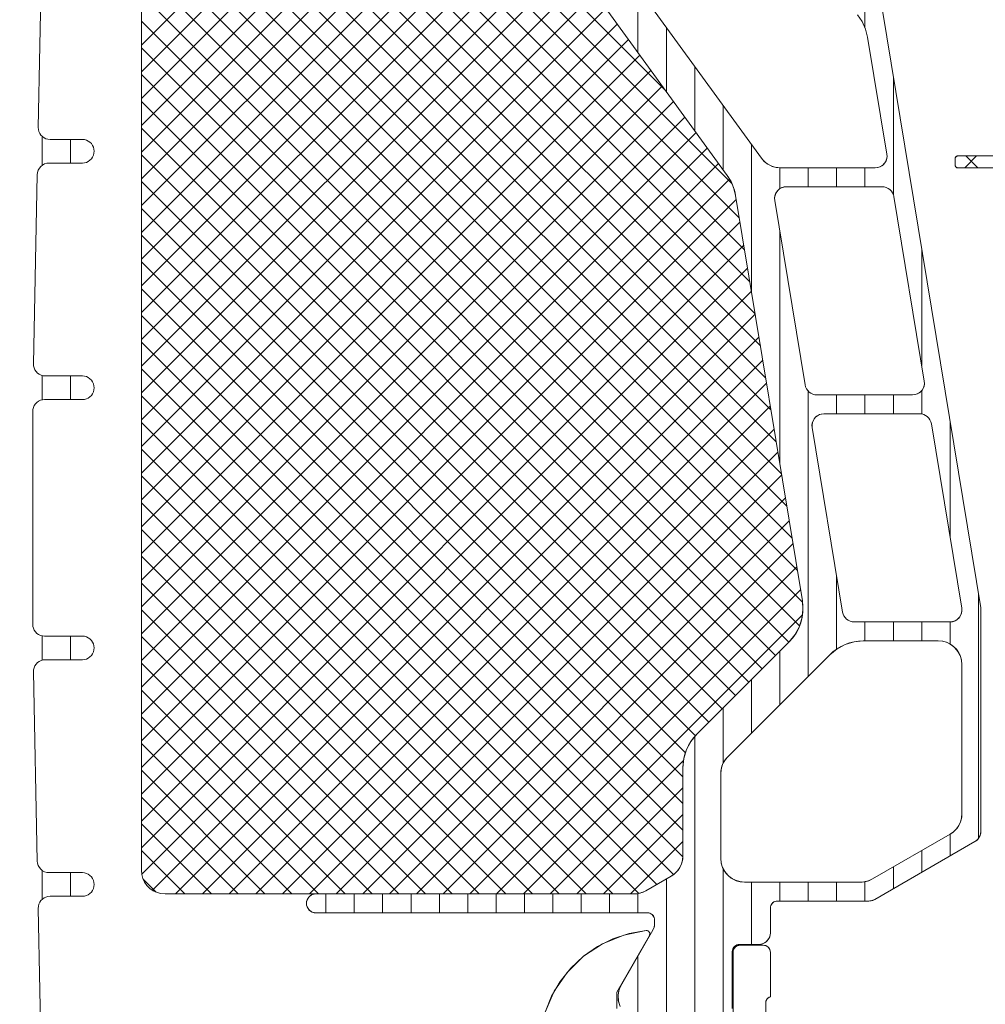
# Model space of a CAD drawing. Header units: metres. Extents: x 69 to 122.5, y -21.4 to -4.6.
# Tile 53 of 250: x 73.3982 to 73.4391, y -17.9094 to -17.8677. Entities that reach past the tile are written whole.
import ezdxf

# ---------------------------------------------------------------- set-up
doc = ezdxf.new("R2010")
doc.units = ezdxf.units.M
doc.header["$LTSCALE"] = 0.02
doc.linetypes.add('ISO-07 Punktiert', pattern=[0.889, 0.127, -0.762])
doc.layers.add('013_Beton und Stahlbetonarbeiten-000 Unterzüge', color=7, linetype='ISO-07 Punktiert', lineweight=13)
doc.layers.add('032_Metallarbeiten-Fenster', color=7, linetype='Continuous', lineweight=5)

msp = doc.modelspace()

# ---------------------------------------------------------------- linework, layer by layer
at = {"layer": '013_Beton und Stahlbetonarbeiten-000 Unterzüge'}
msp.add_lwpolyline([(74.695, -17.90244), (74.695, -18.15244), (72.245, -18.15244), (72.245, -17.90244)], close=True, dxfattribs=at)
at = {"layer": '032_Metallarbeiten-Fenster', "color": 251, "linetype": 'Continuous', "lineweight": 9, "true_color": 0x555555}
for p, q in [((73.419492, -17.86289), (73.4034, -17.878982)), ((73.41836, -17.86289), (73.4034, -17.87785)), ((73.417229, -17.86289), (73.4034, -17.876719)), ((73.416098, -17.86289), (73.4034, -17.875588)), ((73.414966, -17.86289), (73.4034, -17.874456)), ((73.413835, -17.86289), (73.4034, -17.873325)), ((73.412703, -17.86289), (73.4034, -17.872194)), ((73.411572, -17.86289), (73.4034, -17.871062)), ((73.410441, -17.86289), (73.4034, -17.869931)), ((73.409309, -17.86289), (73.4034, -17.8688)), ((73.420601, -17.862913), (73.4034, -17.880113)), ((73.430915, -17.889644), (73.404186, -17.862916)), ((73.430691, -17.88829), (73.405292, -17.86289)), ((73.430468, -17.886935), (73.406423, -17.86289)), ((73.430245, -17.88558), (73.407554, -17.86289)), ((73.430021, -17.884226), (73.408686, -17.86289)), ((73.429798, -17.882871), (73.409817, -17.86289)), ((73.429575, -17.881516), (73.410949, -17.86289)), ((73.429351, -17.880162), (73.41208, -17.86289)), ((73.429128, -17.878807), (73.413211, -17.86289)), ((73.428905, -17.877452), (73.414343, -17.86289)), ((73.428682, -17.876098), (73.415474, -17.86289)), ((73.428365, -17.87465), (73.416605, -17.86289)), ((73.425553, -17.870706), (73.417737, -17.86289)), ((73.421261, -17.863383), (73.4034, -17.881245)), ((73.431138, -17.890999), (73.403532, -17.863393)), ((73.4214, -17.864376), (73.4034, -17.882376)), ((73.431355, -17.892348), (73.4034, -17.864392)), ((73.421618, -17.86529), (73.4034, -17.883507)), ((73.431233, -17.893357), (73.4034, -17.865524)), ((73.434, -17.868069), (73.434, -17.8654)), ((73.422094, -17.865945), (73.4034, -17.884639)), ((73.4244, -17.869119), (73.4244, -17.866397)), ((73.42257, -17.8666), (73.4034, -17.88577)), ((73.430786, -17.894041), (73.4034, -17.866655)), ((73.423046, -17.867256), (73.4034, -17.886901)), ((73.43022, -17.894607), (73.4034, -17.867787)), ((73.423522, -17.867911), (73.4034, -17.888033)), ((73.4256, -17.870771), (73.4256, -17.868049)), ((73.423998, -17.868566), (73.4034, -17.889164)), ((73.429655, -17.895173), (73.4034, -17.868918)), ((73.424474, -17.869221), (73.4034, -17.890296)), ((73.4268, -17.872423), (73.4268, -17.869701)), ((73.42495, -17.869877), (73.4034, -17.891427)), ((73.429089, -17.895738), (73.4034, -17.870049)), ((73.4352, -17.875119), (73.4352, -17.870144)), ((73.425426, -17.870532), (73.4034, -17.892558)), ((73.428523, -17.896304), (73.4034, -17.871181)), ((73.425902, -17.871187), (73.4034, -17.89369)), ((73.428, -17.874074), (73.428, -17.871352)), ((73.426379, -17.871842), (73.4034, -17.894821)), ((73.3992, -17.873888), (73.3992, -17.87266)), ((73.427958, -17.89687), (73.4034, -17.872312)), ((73.426855, -17.872498), (73.4034, -17.895952)), ((73.4004, -17.87379), (73.4004, -17.87279)), ((73.4292, -17.879243), (73.4292, -17.873004)), ((73.427331, -17.873153), (73.4034, -17.897084)), ((73.427392, -17.897435), (73.4034, -17.873443)), ((73.427807, -17.873808), (73.4034, -17.898215)), ((73.4304, -17.874876), (73.4304, -17.873989)), ((73.4316, -17.87479), (73.4316, -17.87399)), ((73.4328, -17.87479), (73.4328, -17.87399)), ((73.434, -17.87479), (73.434, -17.87399)), ((73.428272, -17.874474), (73.4034, -17.899347)), ((73.426832, -17.898007), (73.4034, -17.874575)), ((73.428554, -17.875324), (73.4034, -17.900478)), ((73.426413, -17.898719), (73.4034, -17.875706)), ((73.428714, -17.876295), (73.4034, -17.901609)), ((73.4263, -17.899737), (73.4034, -17.876837)), ((73.4304, -17.886523), (73.4304, -17.876685)), ((73.428874, -17.877266), (73.4034, -17.902741)), ((73.4364, -17.882343), (73.4364, -17.877424)), ((73.4263, -17.900869), (73.4034, -17.877969)), ((73.429034, -17.878238), (73.403415, -17.903857)), ((73.4263, -17.902), (73.4034, -17.8791)), ((73.429194, -17.879209), (73.403869, -17.904534)), ((73.429354, -17.88018), (73.404845, -17.90469)), ((73.426295, -17.903127), (73.4034, -17.880232)), ((73.425904, -17.903867), (73.4034, -17.881363)), ((73.429515, -17.881151), (73.405976, -17.90469)), ((73.429675, -17.882123), (73.407107, -17.90469)), ((73.425195, -17.904289), (73.4034, -17.882494)), ((73.3992, -17.883801), (73.3992, -17.882771)), ((73.4004, -17.88379), (73.4004, -17.88279)), ((73.429835, -17.883094), (73.408239, -17.90469)), ((73.4316, -17.89549), (73.4316, -17.883432)), ((73.4364, -17.884398), (73.4364, -17.88341)), ((73.42444, -17.904666), (73.4034, -17.883626)), ((73.4328, -17.88439), (73.4328, -17.88359)), ((73.434, -17.88439), (73.434, -17.88359)), ((73.4352, -17.88439), (73.4352, -17.88359)), ((73.429995, -17.884065), (73.40937, -17.90469)), ((73.423333, -17.90469), (73.4034, -17.884757)), ((73.4376, -17.889623), (73.4376, -17.884704)), ((73.430155, -17.885037), (73.410501, -17.90469)), ((73.422202, -17.90469), (73.4034, -17.885888)), ((73.430315, -17.886008), (73.411633, -17.90469)), ((73.42107, -17.90469), (73.4034, -17.88702)), ((73.430475, -17.886979), (73.412764, -17.90469)), ((73.430635, -17.88795), (73.413896, -17.90469)), ((73.419939, -17.90469), (73.4034, -17.888151)), ((73.430795, -17.888922), (73.415027, -17.90469)), ((73.418807, -17.90469), (73.4034, -17.889283)), ((73.430955, -17.889893), (73.416158, -17.90469)), ((73.417676, -17.90469), (73.4034, -17.890414)), ((73.431116, -17.890864), (73.41729, -17.90469)), ((73.4328, -17.89434), (73.4328, -17.891245)), ((73.416545, -17.90469), (73.4034, -17.891545)), ((73.431276, -17.891835), (73.418421, -17.90469)), ((73.4388, -17.902345), (73.4388, -17.891984)), ((73.415413, -17.90469), (73.4034, -17.892677)), ((73.431351, -17.892892), (73.419552, -17.90469)), ((73.434, -17.89399), (73.434, -17.89319)), ((73.4352, -17.89399), (73.4352, -17.89319)), ((73.4364, -17.89399), (73.4364, -17.89319)), ((73.4376, -17.894129), (73.4376, -17.89319)), ((73.3992, -17.894809), (73.3992, -17.893779)), ((73.4004, -17.89479), (73.4004, -17.89379)), ((73.414282, -17.90469), (73.4034, -17.893808)), ((73.4304, -17.89669), (73.4304, -17.894427)), ((73.413151, -17.90469), (73.4034, -17.894939)), ((73.4292, -17.89789), (73.4292, -17.895627)), ((73.412019, -17.90469), (73.4034, -17.896071)), ((73.428, -17.899171), (73.428, -17.896827)), ((73.410888, -17.90469), (73.4034, -17.897202)), ((73.4268, -17.91003), (73.4268, -17.898036)), ((73.409756, -17.90469), (73.4034, -17.898334)), ((73.426331, -17.899043), (73.420684, -17.90469)), ((73.408625, -17.90469), (73.4034, -17.899465)), ((73.407494, -17.90469), (73.4034, -17.900596)), ((73.4263, -17.900205), (73.421815, -17.90469)), ((73.4263, -17.901337), (73.422947, -17.90469)), ((73.406362, -17.90469), (73.4034, -17.901728)), ((73.4376, -17.903085), (73.4376, -17.902161)), ((73.4263, -17.902468), (73.424078, -17.90469)), ((73.405231, -17.90469), (73.4034, -17.902859)), ((73.4364, -17.903778), (73.4364, -17.902854)), ((73.3992, -17.90492), (73.3992, -17.903692)), ((73.4004, -17.90479), (73.4004, -17.90379)), ((73.428, -17.910017), (73.428, -17.903618)), ((73.4352, -17.90447), (73.4352, -17.903547)), ((73.404023, -17.904613), (73.403477, -17.904067)), ((73.4256, -17.91003), (73.4256, -17.904055)), ((73.4292, -17.90683), (73.4292, -17.90419)), ((73.4304, -17.90499), (73.4304, -17.90419)), ((73.4316, -17.90499), (73.4316, -17.90419)), ((73.4328, -17.90499), (73.4328, -17.90419)), ((73.434, -17.90499), (73.434, -17.904173)), ((73.4112, -17.90549), (73.4112, -17.90469)), ((73.4124, -17.90549), (73.4124, -17.90469)), ((73.4136, -17.90549), (73.4136, -17.90469)), ((73.4148, -17.90549), (73.4148, -17.90469)), ((73.416, -17.90549), (73.416, -17.90469)), ((73.4172, -17.90549), (73.4172, -17.90469)), ((73.4184, -17.90549), (73.4184, -17.90469)), ((73.4196, -17.90549), (73.4196, -17.90469)), ((73.4208, -17.90549), (73.4208, -17.90469)), ((73.422, -17.90549), (73.422, -17.90469)), ((73.4232, -17.90549), (73.4232, -17.90469)), ((73.4244, -17.90549), (73.4244, -17.904675)), ((73.4244, -17.910026), (73.4244, -17.907312))]:
    msp.add_line(p, q, dxfattribs=at)
at = {"layer": '032_Metallarbeiten-Fenster', "color": 250, "linetype": 'Continuous', "lineweight": 9, "true_color": 0x444444}
for p, q in [((73.438218, -17.87399), (73.438718, -17.87349)), ((73.43827, -17.87349), (73.43877, -17.87399))]:
    msp.add_line(p, q, dxfattribs=at)
at = {"layer": '032_Metallarbeiten-Fenster', "lineweight": 5}
for points in [[(73.410778, -17.90469), (73.4044, -17.90469), (73.4044, -17.90469), (73.404226, -17.904675), (73.404058, -17.90463), (73.4039, -17.904556), (73.403757, -17.904456), (73.403634, -17.904333), (73.403534, -17.90419), (73.40346, -17.904032), (73.403415, -17.903864), (73.4034, -17.90369), (73.4034, -17.86389), (73.4034, -17.86389), (73.403415, -17.863716), (73.40346, -17.863548), (73.403534, -17.86339), (73.403634, -17.863247), (73.403757, -17.863124), (73.4039, -17.863024), (73.404058, -17.86295), (73.404226, -17.862905), (73.4044, -17.86289), (73.410778, -17.86289)], [(73.4214, -17.86499), (73.428172, -17.874311), (73.428172, -17.874311), (73.428334, -17.874575), (73.428453, -17.87486), (73.428527, -17.875161), (73.431352, -17.892295), (73.431352, -17.892295), (73.431377, -17.892673), (73.431332, -17.89305), (73.431216, -17.89341), (73.431034, -17.893743), (73.430792, -17.894035), (73.426886, -17.897942), (73.426886, -17.897942), (73.426637, -17.898245), (73.426452, -17.89859), (73.426338, -17.898966), (73.4263, -17.899356), (73.4263, -17.903073), (73.4263, -17.903073), (73.426285, -17.903247), (73.42624, -17.903416), (73.426166, -17.903573), (73.426066, -17.903716), (73.425943, -17.90384), (73.4258, -17.90394), (73.424732, -17.904556), (73.424732, -17.904556), (73.424574, -17.90463), (73.424406, -17.904675), (73.424232, -17.90469), (73.410778, -17.90469), (73.410778, -17.90469), (73.410709, -17.904696), (73.410641, -17.904714), (73.410578, -17.904744), (73.410521, -17.904784), (73.410472, -17.904833), (73.410432, -17.90489), (73.410402, -17.904953), (73.410384, -17.905021), (73.410378, -17.90509), (73.410378, -17.90509), (73.410384, -17.90516), (73.410402, -17.905227), (73.410432, -17.90529), (73.410472, -17.905347), (73.410521, -17.905396), (73.410578, -17.905436), (73.410641, -17.905466), (73.410709, -17.905484), (73.410778, -17.90549), (73.4248, -17.90549), (73.4248, -17.90549), (73.424852, -17.905495), (73.424903, -17.905508), (73.42495, -17.90553), (73.424993, -17.90556), (73.42503, -17.905597), (73.42506, -17.90564), (73.425082, -17.905687), (73.425095, -17.905738), (73.4251, -17.90579), (73.4251, -17.905966), (73.4251, -17.905966), (73.425092, -17.906053), (73.42507, -17.906137), (73.425033, -17.906216), (73.423714, -17.9085), (73.423714, -17.9085), (73.423631, -17.908661), (73.423577, -17.908834), (73.423556, -17.909014), (73.423568, -17.909195), (73.423612, -17.909371)], [(73.423354, -17.864958), (73.429617, -17.873578), (73.429617, -17.873578), (73.429742, -17.873719), (73.42989, -17.873834), (73.430058, -17.87392), (73.430239, -17.873972), (73.430426, -17.87399), (73.434434, -17.87399), (73.434434, -17.87399), (73.43453, -17.873981), (73.434622, -17.873953), (73.434707, -17.873909), (73.434782, -17.873849), (73.434845, -17.873775), (73.434892, -17.873692), (73.434922, -17.8736), (73.434934, -17.873505), (73.434927, -17.873409), (73.434112, -17.868465), (73.434112, -17.868465), (73.434025, -17.868124), (73.433879, -17.867805), (73.43368, -17.867515)], [(73.399177, -17.912245), (73.399035, -17.9053), (73.399035, -17.9053), (73.399041, -17.905212), (73.399062, -17.905127), (73.399099, -17.905046), (73.399148, -17.904973), (73.39921, -17.90491), (73.399282, -17.904859), (73.399362, -17.904821), (73.399447, -17.904798), (73.399535, -17.90479), (73.4009, -17.90479), (73.4009, -17.90479), (73.400987, -17.904782), (73.401071, -17.90476), (73.40115, -17.904723), (73.401221, -17.904673), (73.401283, -17.904611), (73.401333, -17.90454), (73.40137, -17.904461), (73.401392, -17.904377), (73.4014, -17.90429), (73.4014, -17.90429), (73.401392, -17.904203), (73.40137, -17.904119), (73.401333, -17.90404), (73.401283, -17.903969), (73.401221, -17.903907), (73.40115, -17.903857), (73.401071, -17.90382), (73.400987, -17.903798), (73.4009, -17.90379), (73.399494, -17.90379), (73.399494, -17.90379), (73.399398, -17.903781), (73.399305, -17.903753), (73.39922, -17.903708), (73.399144, -17.903647), (73.399082, -17.903573), (73.399035, -17.903488), (73.399006, -17.903396), (73.398994, -17.9033), (73.398831, -17.8953), (73.398831, -17.8953), (73.398837, -17.895212), (73.398858, -17.895127), (73.398894, -17.895046), (73.398944, -17.894973), (73.399006, -17.89491), (73.399078, -17.894859), (73.399158, -17.894821), (73.399243, -17.894798), (73.399331, -17.89479), (73.4009, -17.89479), (73.4009, -17.89479), (73.400987, -17.894782), (73.401071, -17.89476), (73.40115, -17.894723), (73.401221, -17.894673), (73.401283, -17.894611), (73.401333, -17.89454), (73.40137, -17.894461), (73.401392, -17.894377), (73.4014, -17.89429), (73.4014, -17.89429), (73.401392, -17.894203), (73.40137, -17.894119), (73.401333, -17.89404), (73.401283, -17.893969), (73.401221, -17.893907), (73.40115, -17.893857), (73.401071, -17.89382), (73.400987, -17.893798), (73.4009, -17.89379), (73.3993, -17.89379), (73.3993, -17.89379), (73.399213, -17.893782), (73.399129, -17.89376), (73.39905, -17.893723), (73.398979, -17.893673), (73.398917, -17.893611), (73.398867, -17.89354), (73.39883, -17.893461), (73.398808, -17.893377), (73.3988, -17.89329), (73.3988, -17.88429), (73.3988, -17.88429), (73.398808, -17.884203), (73.39883, -17.884119), (73.398867, -17.88404), (73.398917, -17.883969), (73.398979, -17.883907), (73.39905, -17.883857), (73.399129, -17.88382), (73.399213, -17.883798), (73.3993, -17.88379), (73.4009, -17.88379), (73.4009, -17.88379), (73.400987, -17.883782), (73.401071, -17.88376), (73.40115, -17.883723), (73.401221, -17.883673), (73.401283, -17.883611), (73.401333, -17.88354), (73.40137, -17.883461), (73.401392, -17.883377), (73.4014, -17.88329), (73.4014, -17.88329), (73.401392, -17.883203), (73.40137, -17.883119), (73.401333, -17.88304), (73.401283, -17.882969), (73.401221, -17.882907), (73.40115, -17.882857), (73.401071, -17.88282), (73.400987, -17.882798), (73.4009, -17.88279), (73.399331, -17.88279), (73.399331, -17.88279), (73.399243, -17.882782), (73.399158, -17.882759), (73.399078, -17.882721), (73.399006, -17.88267), (73.398944, -17.882607), (73.398894, -17.882534), (73.398858, -17.882454), (73.398837, -17.882368), (73.398831, -17.88228), (73.398994, -17.87428), (73.398994, -17.87428), (73.399006, -17.874184), (73.399035, -17.874092), (73.399082, -17.874007), (73.399144, -17.873933), (73.39922, -17.873872), (73.399305, -17.873827), (73.399398, -17.873799), (73.399494, -17.87379), (73.4009, -17.87379), (73.4009, -17.87379), (73.400987, -17.873782), (73.401071, -17.87376), (73.40115, -17.873723), (73.401221, -17.873673), (73.401283, -17.873611), (73.401333, -17.87354), (73.40137, -17.873461), (73.401392, -17.873377), (73.4014, -17.87329), (73.4014, -17.87329), (73.401392, -17.873203), (73.40137, -17.873119), (73.401333, -17.87304), (73.401283, -17.872969), (73.401221, -17.872907), (73.40115, -17.872857), (73.401071, -17.87282), (73.400987, -17.872798), (73.4009, -17.87279), (73.399535, -17.87279), (73.399535, -17.87279), (73.399447, -17.872782), (73.399362, -17.872759), (73.399282, -17.872721), (73.39921, -17.87267), (73.399148, -17.872607), (73.399099, -17.872534), (73.399062, -17.872454), (73.399041, -17.872368), (73.399035, -17.87228), (73.399177, -17.865335)], [(73.42839, -17.90953), (73.42839, -17.90713), (73.42839, -17.90713), (73.428394, -17.907078), (73.428408, -17.907027), (73.42843, -17.90698), (73.42846, -17.906937), (73.428497, -17.9069), (73.42854, -17.90687), (73.428587, -17.906848), (73.428638, -17.906835), (73.42869, -17.90683), (73.4295, -17.90683), (73.4295, -17.90683), (73.429587, -17.906822), (73.429671, -17.9068), (73.42975, -17.906763), (73.429821, -17.906713), (73.429883, -17.906651), (73.429933, -17.90658), (73.42997, -17.906501), (73.429992, -17.906417), (73.43, -17.90633), (73.43, -17.90529), (73.43, -17.90529), (73.430004, -17.905238), (73.430018, -17.905187), (73.43004, -17.90514), (73.43007, -17.905097), (73.430107, -17.90506), (73.43015, -17.90503), (73.430197, -17.905008), (73.430248, -17.904995), (73.4303, -17.90499), (73.434166, -17.90499), (73.434166, -17.90499), (73.434253, -17.904982), (73.434337, -17.90496), (73.434416, -17.904923), (73.43865, -17.902479), (73.43865, -17.902479), (73.438721, -17.902429), (73.438783, -17.902367), (73.438833, -17.902296), (73.43887, -17.902217), (73.438892, -17.902132), (73.4389, -17.902046), (73.4389, -17.89259), (73.434538, -17.866127)], [(73.4235, -17.90954), (73.4235, -17.90884), (73.424881, -17.906447), (73.424881, -17.906447), (73.424892, -17.906424), (73.424898, -17.9064), (73.4249, -17.906375), (73.424897, -17.90635), (73.42489, -17.906326), (73.424878, -17.906303), (73.424862, -17.906283), (73.424843, -17.906267), (73.424822, -17.906254), (73.424798, -17.906245), (73.424773, -17.906241), (73.424748, -17.906241), (73.424748, -17.906241), (73.423799, -17.906428), (73.422904, -17.906795), (73.422096, -17.907327), (73.421406, -17.908006), (73.420859, -17.908804), (73.420476, -17.909692)], [(73.4298, -17.909767), (73.4298, -17.909313), (73.4298, -17.909313), (73.429804, -17.909262), (73.429817, -17.909211), (73.429839, -17.909165), (73.42987, -17.909123), (73.429908, -17.909087), (73.429952, -17.909059), (73.43, -17.90904), (73.43, -17.90716), (73.43, -17.90716), (73.429995, -17.907108), (73.429982, -17.907057), (73.42996, -17.90701), (73.42993, -17.906967), (73.429893, -17.90693), (73.42985, -17.9069), (73.429803, -17.906878), (73.429752, -17.906865), (73.4297, -17.90686), (73.42872, -17.90686), (73.42872, -17.90686), (73.428668, -17.906865), (73.428617, -17.906878), (73.42857, -17.9069), (73.428527, -17.90693), (73.42849, -17.906967), (73.42846, -17.90701), (73.428438, -17.907057), (73.428425, -17.907108), (73.42842, -17.90716), (73.42842, -17.90992)]]:
    msp.add_lwpolyline(points, dxfattribs=at)
at = {"layer": '032_Metallarbeiten-Fenster', "linetype": 'Continuous', "lineweight": 5}
for points in [[(73.4034, -17.86389), (73.4034, -17.90369), (73.403415, -17.903864), (73.40346, -17.904032), (73.403534, -17.90419), (73.403634, -17.904333), (73.403757, -17.904456), (73.4039, -17.904556), (73.404058, -17.90463), (73.404226, -17.904675), (73.4044, -17.90469), (73.410778, -17.90469), (73.424232, -17.90469), (73.424232, -17.90469), (73.424406, -17.904675), (73.424574, -17.90463), (73.424732, -17.904556), (73.4258, -17.90394), (73.4258, -17.90394), (73.425943, -17.90384), (73.426066, -17.903716), (73.426166, -17.903573), (73.42624, -17.903416), (73.426285, -17.903247), (73.4263, -17.903073), (73.4263, -17.899356), (73.4263, -17.899356), (73.426338, -17.898966), (73.426452, -17.89859), (73.426637, -17.898245), (73.426886, -17.897942), (73.430792, -17.894035), (73.430792, -17.894035), (73.431034, -17.893743), (73.431216, -17.89341), (73.431332, -17.89305), (73.431377, -17.892673), (73.431352, -17.892295), (73.428527, -17.875161), (73.428527, -17.875161), (73.428453, -17.87486), (73.428334, -17.874575), (73.428172, -17.874311), (73.4214, -17.86499)], [(73.4214, -17.86499), (73.428172, -17.874311), (73.428237, -17.874407), (73.428297, -17.874506), (73.428351, -17.874609), (73.428399, -17.874715), (73.428441, -17.874824), (73.428476, -17.874934), (73.428505, -17.875047), (73.428527, -17.875161), (73.431352, -17.892295), (73.431376, -17.892531), (73.431373, -17.892768), (73.431341, -17.893003), (73.431282, -17.893233), (73.431196, -17.893454), (73.431085, -17.893663), (73.43095, -17.893858), (73.430792, -17.894035), (73.426886, -17.897942), (73.426754, -17.898087), (73.426637, -17.898245), (73.426536, -17.898413), (73.426452, -17.89859), (73.426386, -17.898775), (73.426338, -17.898966), (73.42631, -17.89916), (73.4263, -17.899356), (73.4263, -17.903073), (73.426291, -17.903204), (73.426266, -17.903332), (73.426224, -17.903456), (73.426166, -17.903573), (73.426093, -17.903682), (73.426007, -17.903781), (73.425909, -17.903867), (73.4258, -17.90394), (73.424732, -17.904556), (73.424674, -17.904587), (73.424615, -17.904614), (73.424553, -17.904637), (73.424491, -17.904656), (73.424427, -17.904671), (73.424363, -17.904682), (73.424297, -17.904688), (73.424232, -17.90469), (73.410778, -17.90469), (73.4107, -17.904698), (73.410625, -17.904721), (73.410556, -17.904757), (73.410495, -17.904807), (73.410446, -17.904868), (73.410409, -17.904937), (73.410386, -17.905012), (73.410378, -17.90509), (73.410386, -17.905168), (73.410409, -17.905243), (73.410446, -17.905312), (73.410495, -17.905373), (73.410556, -17.905423), (73.410625, -17.90546), (73.4107, -17.905482), (73.410778, -17.90549), (73.4248, -17.90549), (73.424858, -17.905496), (73.424915, -17.905513), (73.424967, -17.905541), (73.425012, -17.905578), (73.425049, -17.905623), (73.425077, -17.905675), (73.425094, -17.905732), (73.4251, -17.90579), (73.4251, -17.905966), (73.425099, -17.905999), (73.425096, -17.906031), (73.42509, -17.906063), (73.425083, -17.906095), (73.425073, -17.906127), (73.425062, -17.906157), (73.425048, -17.906187), (73.425033, -17.906216), (73.423714, -17.9085), (73.423607, -17.908724), (73.423558, -17.908969), (73.423572, -17.909218), (73.423646, -17.909456)], [(73.43368, -17.867515), (73.433879, -17.867805), (73.434025, -17.868124), (73.434112, -17.868465), (73.434927, -17.873409), (73.434933, -17.873517), (73.434916, -17.873624), (73.434876, -17.873724), (73.434815, -17.873814), (73.434737, -17.873888), (73.434644, -17.873944), (73.434542, -17.873978), (73.434434, -17.87399), (73.430426, -17.87399), (73.430309, -17.873983), (73.430193, -17.873962), (73.43008, -17.873928), (73.429972, -17.873881), (73.42987, -17.873822), (73.429777, -17.87375), (73.429692, -17.873669), (73.429617, -17.873578), (73.423354, -17.864958)], [(73.399177, -17.912245), (73.399035, -17.9053), (73.399035, -17.9053), (73.399041, -17.905212), (73.399062, -17.905127), (73.399099, -17.905046), (73.399148, -17.904973), (73.39921, -17.90491), (73.399282, -17.904859), (73.399362, -17.904821), (73.399447, -17.904798), (73.399535, -17.90479), (73.4009, -17.90479), (73.4009, -17.90479), (73.400987, -17.904782), (73.401071, -17.90476), (73.40115, -17.904723), (73.401221, -17.904673), (73.401283, -17.904611), (73.401333, -17.90454), (73.40137, -17.904461), (73.401392, -17.904377), (73.4014, -17.90429), (73.4014, -17.90429), (73.401392, -17.904203), (73.40137, -17.904119), (73.401333, -17.90404), (73.401283, -17.903969), (73.401221, -17.903907), (73.40115, -17.903857), (73.401071, -17.90382), (73.400987, -17.903798), (73.4009, -17.90379), (73.399494, -17.90379), (73.399494, -17.90379), (73.399398, -17.903781), (73.399305, -17.903753), (73.39922, -17.903708), (73.399144, -17.903647), (73.399082, -17.903573), (73.399035, -17.903488), (73.399006, -17.903396), (73.398994, -17.9033), (73.398831, -17.8953), (73.398831, -17.8953), (73.398837, -17.895212), (73.398858, -17.895127), (73.398894, -17.895046), (73.398944, -17.894973), (73.399006, -17.89491), (73.399078, -17.894859), (73.399158, -17.894821), (73.399243, -17.894798), (73.399331, -17.89479), (73.4009, -17.89479), (73.4009, -17.89479), (73.400987, -17.894782), (73.401071, -17.89476), (73.40115, -17.894723), (73.401221, -17.894673), (73.401283, -17.894611), (73.401333, -17.89454), (73.40137, -17.894461), (73.401392, -17.894377), (73.4014, -17.89429), (73.4014, -17.89429), (73.401392, -17.894203), (73.40137, -17.894119), (73.401333, -17.89404), (73.401283, -17.893969), (73.401221, -17.893907), (73.40115, -17.893857), (73.401071, -17.89382), (73.400987, -17.893798), (73.4009, -17.89379), (73.3993, -17.89379), (73.3993, -17.89379), (73.399213, -17.893782), (73.399129, -17.89376), (73.39905, -17.893723), (73.398979, -17.893673), (73.398917, -17.893611), (73.398867, -17.89354), (73.39883, -17.893461), (73.398808, -17.893377), (73.3988, -17.89329), (73.3988, -17.88429), (73.3988, -17.88429), (73.398808, -17.884203), (73.39883, -17.884119), (73.398867, -17.88404), (73.398917, -17.883969), (73.398979, -17.883907), (73.39905, -17.883857), (73.399129, -17.88382), (73.399213, -17.883798), (73.3993, -17.88379), (73.4009, -17.88379), (73.4009, -17.88379), (73.400987, -17.883782), (73.401071, -17.88376), (73.40115, -17.883723), (73.401221, -17.883673), (73.401283, -17.883611), (73.401333, -17.88354), (73.40137, -17.883461), (73.401392, -17.883377), (73.4014, -17.88329), (73.4014, -17.88329), (73.401392, -17.883203), (73.40137, -17.883119), (73.401333, -17.88304), (73.401283, -17.882969), (73.401221, -17.882907), (73.40115, -17.882857), (73.401071, -17.88282), (73.400987, -17.882798), (73.4009, -17.88279), (73.399331, -17.88279), (73.399331, -17.88279), (73.399243, -17.882782), (73.399158, -17.882759), (73.399078, -17.882721), (73.399006, -17.88267), (73.398944, -17.882607), (73.398894, -17.882534), (73.398858, -17.882454), (73.398837, -17.882368), (73.398831, -17.88228), (73.398994, -17.87428), (73.398994, -17.87428), (73.399006, -17.874184), (73.399035, -17.874092), (73.399082, -17.874007), (73.399144, -17.873933), (73.39922, -17.873872), (73.399305, -17.873827), (73.399398, -17.873799), (73.399494, -17.87379), (73.4009, -17.87379), (73.4009, -17.87379), (73.400987, -17.873782), (73.401071, -17.87376), (73.40115, -17.873723), (73.401221, -17.873673), (73.401283, -17.873611), (73.401333, -17.87354), (73.40137, -17.873461), (73.401392, -17.873377), (73.4014, -17.87329), (73.4014, -17.87329), (73.401392, -17.873203), (73.40137, -17.873119), (73.401333, -17.87304), (73.401283, -17.872969), (73.401221, -17.872907), (73.40115, -17.872857), (73.401071, -17.87282), (73.400987, -17.872798), (73.4009, -17.87279), (73.399535, -17.87279), (73.399535, -17.87279), (73.399447, -17.872782), (73.399362, -17.872759), (73.399282, -17.872721), (73.39921, -17.87267), (73.399148, -17.872607), (73.399099, -17.872534), (73.399062, -17.872454), (73.399041, -17.872368), (73.399035, -17.87228), (73.399177, -17.865335)], [(73.42839, -17.90953), (73.42839, -17.90713), (73.428395, -17.907072), (73.428412, -17.907015), (73.42844, -17.906963), (73.428477, -17.906918), (73.428523, -17.906881), (73.428575, -17.906853), (73.428631, -17.906836), (73.42869, -17.90683), (73.4295, -17.90683), (73.429597, -17.90682), (73.429691, -17.906792), (73.429778, -17.906746), (73.429853, -17.906684), (73.429916, -17.906608), (73.429962, -17.906521), (73.42999, -17.906428), (73.43, -17.90633), (73.43, -17.90529), (73.430006, -17.905232), (73.430023, -17.905175), (73.43005, -17.905123), (73.430088, -17.905078), (73.430133, -17.905041), (73.430185, -17.905013), (73.430241, -17.904996), (73.4303, -17.90499), (73.434166, -17.90499), (73.434199, -17.904989), (73.434231, -17.904986), (73.434264, -17.90498), (73.434295, -17.904973), (73.434327, -17.904964), (73.434357, -17.904952), (73.434387, -17.904938), (73.434416, -17.904923), (73.43865, -17.902479), (73.438704, -17.902442), (73.438753, -17.902399), (73.438797, -17.90235), (73.438833, -17.902296), (73.438862, -17.902237), (73.438883, -17.902175), (73.438896, -17.902111), (73.4389, -17.902046), (73.4389, -17.89259), (73.434538, -17.866127)], [(73.4235, -17.90954), (73.4235, -17.90884), (73.424881, -17.906447), (73.424896, -17.906412), (73.4249, -17.906375), (73.424894, -17.906338), (73.424878, -17.906303), (73.424853, -17.906275), (73.424822, -17.906254), (73.424786, -17.906242), (73.424748, -17.906241), (73.424033, -17.906364), (73.423343, -17.90659), (73.422692, -17.906913), (73.422096, -17.907327), (73.421566, -17.907824), (73.421113, -17.908391), (73.420747, -17.909019), (73.420476, -17.909692)], [(73.4298, -17.909767), (73.4298, -17.909313), (73.429803, -17.909268), (73.429813, -17.909224), (73.42983, -17.909182), (73.429854, -17.909143), (73.429883, -17.909109), (73.429918, -17.909079), (73.429958, -17.909056), (73.43, -17.90904), (73.43, -17.90716), (73.429994, -17.907102), (73.429977, -17.907045), (73.429949, -17.906993), (73.429912, -17.906948), (73.429867, -17.906911), (73.429815, -17.906883), (73.429758, -17.906866), (73.4297, -17.90686), (73.42872, -17.90686), (73.428661, -17.906866), (73.428605, -17.906883), (73.428553, -17.906911), (73.428508, -17.906948), (73.428471, -17.906993), (73.428443, -17.907045), (73.428426, -17.907102), (73.42842, -17.90716), (73.42842, -17.90992)]]:
    msp.add_lwpolyline(points, dxfattribs=at)
at = {"layer": '032_Metallarbeiten-Fenster', "color": 7, "linetype": 'Continuous', "lineweight": 5}
for points in [[(73.439916, -17.87399), (73.437919, -17.87399), (73.4379, -17.873988), (73.437881, -17.873982), (73.437864, -17.873973), (73.437849, -17.87396), (73.437836, -17.873945), (73.437827, -17.873928), (73.437821, -17.873909), (73.437819, -17.87389), (73.437819, -17.87359), (73.437821, -17.87357), (73.437827, -17.873551), (73.437836, -17.873534), (73.437849, -17.873519), (73.437864, -17.873506), (73.437881, -17.873497), (73.4379, -17.873492), (73.437919, -17.87349), (73.440493, -17.87349)], [(73.440493, -17.87349), (73.437919, -17.87349), (73.437919, -17.87349), (73.437902, -17.873491), (73.437885, -17.873496), (73.437869, -17.873503), (73.437855, -17.873513), (73.437843, -17.873525), (73.437833, -17.87354), (73.437825, -17.873555), (73.437821, -17.873572), (73.437819, -17.87359), (73.437819, -17.87389), (73.437819, -17.87389), (73.437821, -17.873907), (73.437825, -17.873924), (73.437833, -17.87394), (73.437843, -17.873954), (73.437855, -17.873966), (73.437869, -17.873976), (73.437885, -17.873984), (73.437902, -17.873988), (73.437919, -17.87399), (73.439916, -17.87399)]]:
    msp.add_lwpolyline(points, dxfattribs=at)
at = {"layer": '032_Metallarbeiten-Fenster', "lineweight": 5}
for points in [[(73.430183, -17.875371), (73.430177, -17.875275), (73.430189, -17.87518), (73.430219, -17.875089), (73.430266, -17.875005), (73.430328, -17.874931), (73.430404, -17.874871), (73.430489, -17.874827), (73.430581, -17.874799), (73.430677, -17.87479), (73.434731, -17.87479), (73.434731, -17.87479), (73.434818, -17.874798), (73.434903, -17.874821), (73.434983, -17.874858), (73.435054, -17.874909), (73.435116, -17.874971), (73.435166, -17.875044), (73.435202, -17.875124), (73.435224, -17.875209), (73.43651, -17.883009), (73.43651, -17.883009), (73.436516, -17.883105), (73.436504, -17.8832), (73.436474, -17.883292), (73.436427, -17.883375), (73.436365, -17.883449), (73.43629, -17.883509), (73.436204, -17.883553), (73.436112, -17.883581), (73.436016, -17.88359), (73.431962, -17.88359), (73.431962, -17.88359), (73.431875, -17.883582), (73.43179, -17.883559), (73.431711, -17.883522), (73.431639, -17.883471), (73.431577, -17.883409), (73.431527, -17.883336), (73.431491, -17.883256), (73.431469, -17.883171)], [(73.433545, -17.89319), (73.437599, -17.89319), (73.437599, -17.89319), (73.437695, -17.893181), (73.437787, -17.893153), (73.437872, -17.893109), (73.437947, -17.893049), (73.438009, -17.892975), (73.438057, -17.892892), (73.438087, -17.8928), (73.438099, -17.892705), (73.438092, -17.892609), (73.436807, -17.884809), (73.436807, -17.884809), (73.436785, -17.884724), (73.436748, -17.884644), (73.436698, -17.884571), (73.436637, -17.884509), (73.436565, -17.884458), (73.436485, -17.884421), (73.436401, -17.884398), (73.436313, -17.88439), (73.432259, -17.88439), (73.432259, -17.88439), (73.432163, -17.884399), (73.432071, -17.884427), (73.431986, -17.884471), (73.431911, -17.884531), (73.431849, -17.884605), (73.431802, -17.884689), (73.431771, -17.88478), (73.431759, -17.884875), (73.431766, -17.884971), (73.433052, -17.892771), (73.433052, -17.892771), (73.433073, -17.892856), (73.43311, -17.892936), (73.43316, -17.893009), (73.433221, -17.893071), (73.433293, -17.893122), (73.433373, -17.893159), (73.433457, -17.893182)], [(73.432514, -17.894576), (73.432817, -17.894327), (73.433163, -17.894142), (73.433538, -17.894028), (73.433928, -17.89399), (73.4371, -17.89399), (73.4371, -17.89399), (73.437274, -17.894005), (73.437442, -17.89405), (73.4376, -17.894124), (73.437743, -17.894224), (73.437866, -17.894347), (73.437966, -17.89449), (73.43804, -17.894648), (73.438085, -17.894816), (73.4381, -17.89499), (73.4381, -17.901295), (73.4381, -17.901295), (73.438085, -17.901469), (73.43804, -17.901637), (73.437966, -17.901795), (73.437866, -17.901938), (73.437743, -17.902061), (73.4376, -17.902161), (73.434318, -17.904056), (73.434318, -17.904056), (73.43416, -17.90413), (73.433991, -17.904175), (73.433818, -17.90419), (73.4289, -17.90419), (73.4289, -17.90419), (73.428726, -17.904175), (73.428558, -17.90413), (73.4284, -17.904056), (73.428257, -17.903956), (73.428134, -17.903833), (73.428034, -17.90369), (73.42796, -17.903532), (73.427915, -17.903364), (73.4279, -17.90319), (73.4279, -17.899604), (73.4279, -17.899604), (73.427912, -17.899448), (73.427949, -17.899295), (73.428009, -17.89915), (73.428091, -17.899016), (73.428193, -17.898897)]]:
    msp.add_lwpolyline(points, close=True, dxfattribs=at)
at = {"layer": '032_Metallarbeiten-Fenster', "linetype": 'Continuous', "lineweight": 5}
for points in [[(73.436016, -17.88359), (73.431962, -17.88359), (73.431875, -17.883582), (73.43179, -17.883559), (73.431711, -17.883522), (73.431639, -17.883471), (73.431577, -17.883409), (73.431527, -17.883336), (73.431491, -17.883256), (73.431469, -17.883171), (73.430183, -17.875371), (73.430177, -17.875263), (73.430195, -17.875157), (73.430235, -17.875056), (73.430296, -17.874967), (73.430374, -17.874892), (73.430467, -17.874836), (73.430569, -17.874802), (73.430677, -17.87479), (73.434731, -17.87479), (73.434818, -17.874798), (73.434903, -17.874821), (73.434983, -17.874858), (73.435054, -17.874909), (73.435116, -17.874971), (73.435166, -17.875044), (73.435202, -17.875124), (73.435224, -17.875209), (73.43651, -17.883009), (73.436516, -17.883117), (73.436498, -17.883224), (73.436458, -17.883324), (73.436398, -17.883414), (73.436319, -17.883488), (73.436227, -17.883544), (73.436124, -17.883578)], [(73.437599, -17.89319), (73.433545, -17.89319), (73.433457, -17.893182), (73.433373, -17.893159), (73.433293, -17.893122), (73.433221, -17.893071), (73.43316, -17.893009), (73.43311, -17.892936), (73.433073, -17.892856), (73.433052, -17.892771), (73.431766, -17.884971), (73.43176, -17.884863), (73.431777, -17.884757), (73.431817, -17.884656), (73.431878, -17.884567), (73.431956, -17.884492), (73.432049, -17.884436), (73.432152, -17.884402), (73.432259, -17.88439), (73.436313, -17.88439), (73.436401, -17.884398), (73.436485, -17.884421), (73.436565, -17.884458), (73.436637, -17.884509), (73.436698, -17.884571), (73.436748, -17.884644), (73.436785, -17.884724), (73.436807, -17.884809), (73.438092, -17.892609), (73.438098, -17.892717), (73.438081, -17.892824), (73.438041, -17.892924), (73.43798, -17.893014), (73.437902, -17.893088), (73.437809, -17.893144), (73.437706, -17.893178)], [(73.433818, -17.90419), (73.4289, -17.90419), (73.428705, -17.904171), (73.428517, -17.904114), (73.428344, -17.904022), (73.428193, -17.903897), (73.428068, -17.903746), (73.427976, -17.903573), (73.427919, -17.903385), (73.4279, -17.90319), (73.4279, -17.899604), (73.427905, -17.899506), (73.427919, -17.899409), (73.427943, -17.899314), (73.427976, -17.899222), (73.428018, -17.899133), (73.428068, -17.899049), (73.428127, -17.89897), (73.428193, -17.898897), (73.432514, -17.894576), (73.43266, -17.894444), (73.432817, -17.894327), (73.432986, -17.894226), (73.433163, -17.894142), (73.433348, -17.894076), (73.433538, -17.894028), (73.433732, -17.894), (73.433928, -17.89399), (73.4371, -17.89399), (73.437295, -17.894009), (73.437483, -17.894066), (73.437656, -17.894159), (73.437807, -17.894283), (73.437931, -17.894434), (73.438024, -17.894607), (73.438081, -17.894795), (73.4381, -17.89499), (73.4381, -17.901295), (73.438091, -17.901426), (73.438066, -17.901554), (73.438024, -17.901678), (73.437966, -17.901795), (73.437893, -17.901904), (73.437807, -17.902002), (73.437709, -17.902088), (73.4376, -17.902161), (73.434318, -17.904056), (73.43426, -17.904087), (73.4342, -17.904114), (73.434139, -17.904137), (73.434076, -17.904156), (73.434013, -17.904171), (73.433948, -17.904182), (73.433883, -17.904188)]]:
    msp.add_lwpolyline(points, close=True, dxfattribs=at)

doc.saveas('drawing.dxf')
